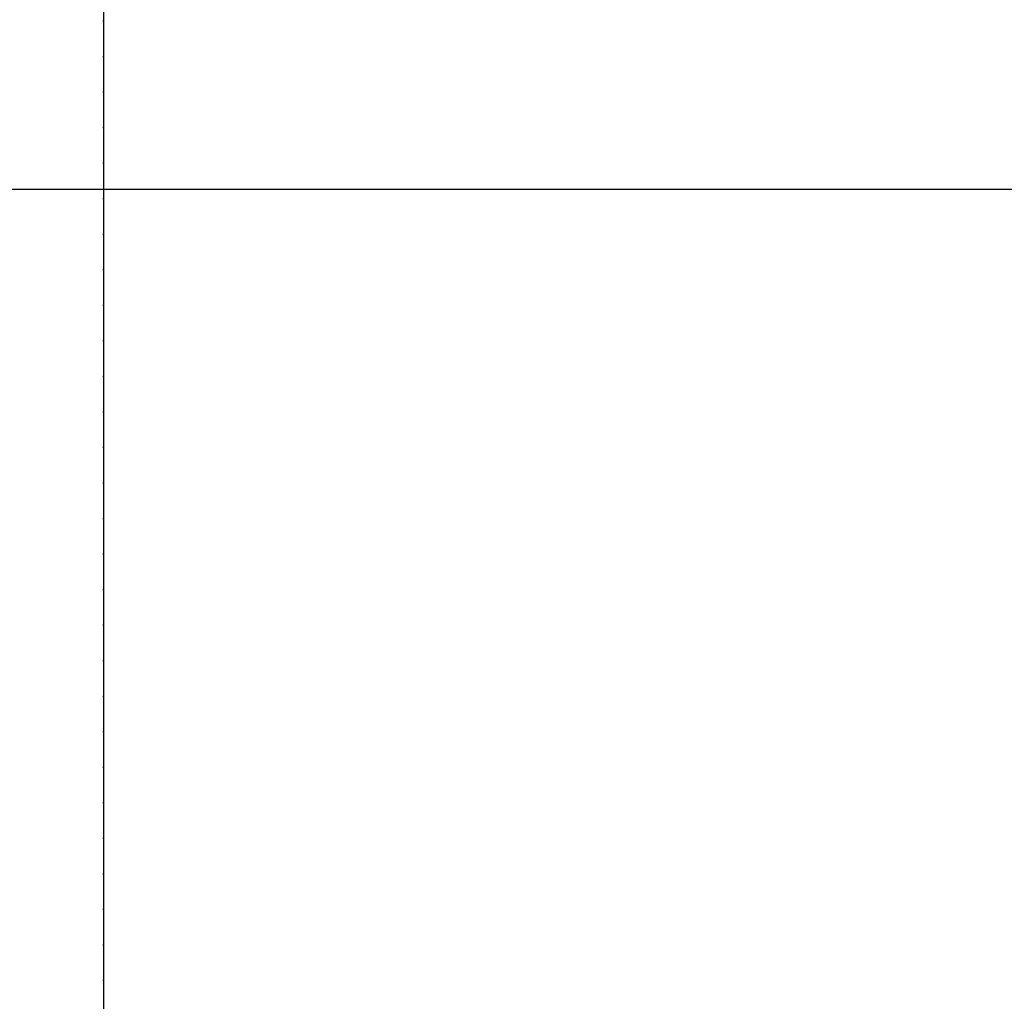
# Model space of a CAD drawing. Header units: metres. Extents: x 63115 to 703450, y -261936 to -53969.
# Tile 165 of 209: x 156952 to 157306, y -126553 to -126200. Entities that reach past the tile are written whole.
import ezdxf

# ---------------------------------------------------------------- set-up
doc = ezdxf.new("R2010")
doc.units = ezdxf.units.M
doc.header["$PDMODE"] = 35
doc.header["$PDSIZE"] = 50
doc.linetypes.add('DASHDOT2', pattern=[12.7, 6.35, -3.175, 0, -3.175])
doc.layers.get('0').update_dxf_attribs({"true_color": 0x83b7c5})
doc.layers.get('DEFPOINTS').update_dxf_attribs({"color": 6})
for name, color, linetype in [('_01-STRAMIENEN', 253, 'DASHDOT2'), ('_03-PROJECTION', 1, 'Continuous'), ('_06-DIMENSIONS', 7, 'Continuous')]:
    doc.layers.add(name, color=color, linetype=linetype)
doc.layers.add('_01Hulplijnen', color=6, linetype='Continuous', plot=False)
doc.styles.add('NIOstandard', font='arial.ttf')
doc.dimstyles.new('NIO-50-KLEIN', dxfattribs={"dimtxt": 100, "dimasz": 10, "dimexe": 2, "dimexo": 5, "dimgap": 10, "dimtad": 1, "dimdec": 0, "dimzin": 0, "dimdsep": 46, "dimtxsty": 'NIOstandard', "dimblk1": 'MAATSTR', "dimblk2": 'MAATSTR', "dimsah": 1, "dimcen": 0, "dimdle": 1.5, "dimse1": 1, "dimse2": 1, "dimclrd": 7, "dimclre": 256, "dimclrt": 256, "dimazin": 0, "dimtfac": 1, "dimtdec": 0, "dimtofl": 0, "dimtmove": 1, "dimatfit": 2, "dimldrblk": 'MAATSTR', "dimfxl": 1, "dimtvp": 1, "dimtolj": 1, "dimtzin": 0, "dimarcsym": 0})

# ---------------------------------------------------------------- blocks, each defined once
blk = doc.blocks.new('MAATSTR')
at = {"linetype": 'Continuous'}
for p, q in [((0, 5), (0, -5)), ((-4.167, 0), (4.167, 0))]:
    blk.add_line(p, q, dxfattribs=at)
at = {"linetype": 'Continuous', "const_width": 1.5}
blk.add_lwpolyline([(-0.75, 0, 1), (0.75, 0, 1)], format="xyb", close=True, dxfattribs=at)
blk = doc.blocks.new('*D409')
at = {"layer": '_06-DIMENSIONS', "color": 7, "lineweight": -2, "transparency": 16777216}
blk.add_line((-3960, 4783.11), (-5090, 4783.11), dxfattribs=at)
at = {"layer": 'DEFPOINTS', "color": 0, "transparency": 16777216}
for p in [(-5100, 4783.11), (-5100, 4150), (-3950, 4150)]:
    blk.add_point(p, dxfattribs=at)
at = {"layer": '_06-DIMENSIONS', "color": 7, "lineweight": -2, "transparency": 16777216, "xscale": 10, "yscale": 10, "zscale": 10, "rotation": 180}
blk.add_blockref('MAATSTR', (-5100, 4783.11), dxfattribs=at)
at = {"layer": '_06-DIMENSIONS', "color": 7, "lineweight": -2, "transparency": 16777216, "xscale": 10, "yscale": 10, "zscale": 10}
blk.add_blockref('MAATSTR', (-3950, 4783.11), dxfattribs=at)
at = {"layer": '_06-DIMENSIONS', "transparency": 16777216, "insert": (-4525, 4844.16), "char_height": 100, "attachment_point": 5, "style": 'NIOstandard'}
blk.add_mtext('\\A1;1150', dxfattribs=at)
blk = doc.blocks.new('*D411')
at = {"layer": '_06-DIMENSIONS', "color": 7, "lineweight": -2, "transparency": 16777216}
blk.add_line((-3940, 4783.11), (-2760, 4783.11), dxfattribs=at)
at = {"layer": 'DEFPOINTS', "color": 0, "transparency": 16777216}
for p in [(-2750, 4783.11), (-3950, 4150), (-2750, 4150)]:
    blk.add_point(p, dxfattribs=at)
at = {"layer": '_06-DIMENSIONS', "color": 7, "lineweight": -2, "transparency": 16777216, "xscale": 10, "yscale": 10, "zscale": 10, "rotation": 180}
blk.add_blockref('MAATSTR', (-3950, 4783.11), dxfattribs=at)
at = {"layer": '_06-DIMENSIONS', "color": 7, "lineweight": -2, "transparency": 16777216, "xscale": 10, "yscale": 10, "zscale": 10}
blk.add_blockref('MAATSTR', (-2750, 4783.11), dxfattribs=at)
at = {"layer": '_06-DIMENSIONS', "transparency": 16777216, "insert": (-3350, 4844.16), "char_height": 100, "attachment_point": 5, "style": 'NIOstandard'}
blk.add_mtext('\\A1;1200', dxfattribs=at)
blk = doc.blocks.new('*U396')
at = {"layer": '_01-STRAMIENEN'}
for points in [[(-3950, 5487.36), (-3950, -4768.64)], [(-7899.78, 4150), (6883.22, 4150)]]:
    blk.add_lwpolyline(points, dxfattribs=at)
at = {"layer": '_01Hulplijnen'}
for points in [[(-3950, 5487.36), (-3950, -4768.64)], [(-7899.78, 4150), (6883.22, 4150)]]:
    blk.add_lwpolyline(points, dxfattribs=at)
at = {"layer": '_06-DIMENSIONS'}
for base, p2, picture, middle in [((-5100, 4783.11), (-5100, 4150), '*D409', (-4525, 4844.16)), ((-2750, 4783.11), (-2750, 4150), '*D411', (-3350, 4844.16))]:
    dim = blk.add_linear_dim(base=base, p1=(-3950, 4150), p2=p2, dimstyle='NIO-50-KLEIN', override={"dimfxlon": 1, "dimarcsym": 1}, dxfattribs=at)
    dim.commit()
    dim.dimension.update_dxf_attribs({"geometry": picture, "text_midpoint": middle})

msp = doc.modelspace()

# ---------------------------------------------------------------- block references
at = {"layer": '_03-PROJECTION'}
msp.add_blockref('*U396', (160931.8, -130410.61), dxfattribs=at)

doc.saveas('drawing.dxf')
